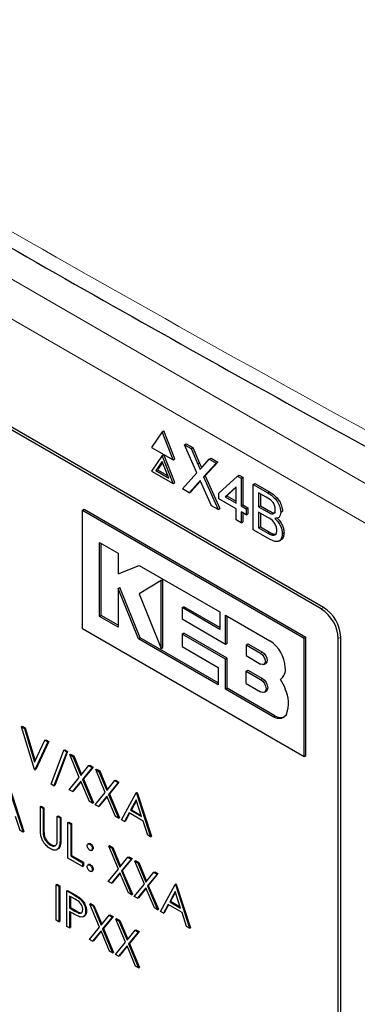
# Paper-space layout 'Blatt2' of a CAD drawing. Header units: millimetres. Extents: x 5 to 418, y 2 to 292.
# Tile 36 of 73: x 110.6 to 115.26, y 192.8 to 206.39. Entities that reach past the tile are written whole.
import ezdxf

# ---------------------------------------------------------------- set-up
doc = ezdxf.new("R2010")
doc.units = ezdxf.units.MM

psp = doc.layouts.new('Blatt2')

# ---------------------------------------------------------------- linework, layer by layer
at = {"color": 7, "linetype": 'Continuous', "lineweight": 18}
for p, q in [((101.65, 207.902), (116.507, 199.325)), ((116.272, 198.916), (101.414, 207.493)), ((113.058, 200.253), (113.081, 200.267)), ((113.065, 199.997), (113.088, 200.011)), ((114.023, 199.855), (114.046, 199.868)), ((114.008, 199.598), (114.032, 199.612)), ((114.025, 199.3), (114.048, 199.313)), ((114.761, 198.253), (114.794, 198.272)), ((114.996, 197.844), (115.03, 197.864)), ((113.924, 197.642), (113.948, 197.656)), ((113.924, 197.279), (113.948, 197.292)), ((114.098, 196.766), (114.122, 196.78)), ((110.92, 195.209), (110.932, 195.216)), ((111.154, 195.072), (111.166, 195.079)), ((111.33, 194.314), (111.341, 194.321)), ((111.359, 194.082), (111.371, 194.089))]:
    psp.add_line(p, q, dxfattribs=at)
at = {"color": 7, "linetype": 'Continuous', "lineweight": 25}
for p, q in [((114.794, 198.272), (102.891, 205.144)), ((114.761, 198.253), (102.976, 205.056)), ((112.565, 200.696), (112.416, 200.483)), ((112.565, 200.696), (112.589, 200.71)), ((112.715, 200.31), (112.565, 200.696)), ((112.739, 200.324), (112.589, 200.71)), ((112.416, 200.483), (112.715, 200.31)), ((112.871, 200.52), (112.895, 200.533)), ((113.044, 200.131), (112.871, 200.52)), ((112.871, 200.52), (112.963, 200.466)), ((112.895, 200.533), (112.987, 200.48)), ((112.963, 200.466), (112.987, 200.48)), ((112.987, 200.48), (113.081, 200.267)), ((112.565, 200.369), (112.416, 200.156)), ((112.565, 200.369), (112.589, 200.383)), ((112.715, 199.984), (112.565, 200.369)), ((112.739, 199.997), (112.589, 200.383)), ((112.963, 200.466), (113.058, 200.253)), ((113.215, 200.321), (113.239, 200.334)), ((113.239, 200.334), (113.332, 200.28)), ((112.565, 200.288), (112.477, 200.162)), ((112.57, 200.275), (112.5, 200.175)), ((112.654, 200.06), (112.565, 200.288)), ((112.715, 200.31), (112.739, 200.324)), ((113.121, 200.216), (113.215, 200.321)), ((113.309, 200.267), (113.136, 200.076)), ((113.332, 200.28), (113.16, 200.09)), ((113.215, 200.321), (113.309, 200.267)), ((113.309, 200.267), (113.332, 200.28)), ((112.416, 200.156), (112.715, 199.984)), ((112.477, 200.162), (112.5, 200.175)), ((112.477, 200.162), (112.654, 200.06)), ((112.5, 200.175), (112.64, 200.095)), ((112.843, 199.91), (113.044, 200.131)), ((113.136, 200.076), (113.16, 200.09)), ((113.136, 200.076), (113.337, 199.625)), ((113.16, 200.09), (113.36, 199.638)), ((113.347, 199.851), (113.604, 200.088)), ((113.604, 200.088), (113.628, 200.102)), ((113.604, 200.088), (113.653, 200.06)), ((113.628, 200.102), (113.677, 200.074)), ((113.653, 200.06), (113.677, 200.074)), ((113.677, 200.074), (113.677, 199.688)), ((112.715, 199.984), (112.739, 199.997)), ((113.065, 199.997), (112.936, 199.856)), ((113.088, 200.011), (112.96, 199.869)), ((113.094, 200.017), (113.088, 200.011)), ((113.244, 199.678), (113.112, 199.975)), ((113.584, 199.94), (113.433, 199.802)), ((113.584, 199.932), (113.457, 199.815)), ((113.584, 199.715), (113.584, 199.94)), ((113.653, 200.06), (113.653, 199.675)), ((113.82, 199.972), (113.843, 199.985)), ((113.82, 199.346), (113.82, 199.972)), ((113.82, 199.972), (114.023, 199.855)), ((113.843, 199.985), (114.046, 199.868)), ((112.936, 199.856), (112.843, 199.91)), ((112.936, 199.856), (112.96, 199.869)), ((113.347, 199.771), (113.347, 199.851)), ((113.433, 199.802), (113.457, 199.815)), ((113.433, 199.802), (113.584, 199.715)), ((113.457, 199.815), (113.584, 199.742)), ((114, 199.796), (113.896, 199.855)), ((113.896, 199.855), (113.896, 199.663)), ((113.92, 199.842), (113.92, 199.676)), ((113.337, 199.625), (113.244, 199.678)), ((113.584, 199.635), (113.347, 199.771)), ((113.653, 199.675), (113.677, 199.688)), ((113.653, 199.675), (113.723, 199.635)), ((113.677, 199.688), (113.746, 199.648)), ((113.896, 199.663), (113.92, 199.676)), ((113.896, 199.663), (114.008, 199.598)), ((113.92, 199.676), (114.032, 199.612)), ((111.462, 199.618), (111.486, 199.632)), ((111.462, 199.618), (114.526, 197.849)), ((111.462, 197.985), (111.462, 199.618)), ((111.486, 199.632), (114.55, 197.863)), ((113.337, 199.625), (113.36, 199.638)), ((113.584, 199.482), (113.584, 199.635)), ((113.723, 199.554), (113.653, 199.595)), ((113.653, 199.595), (113.653, 199.442)), ((113.677, 199.581), (113.677, 199.456)), ((113.723, 199.635), (113.746, 199.648)), ((113.723, 199.635), (113.723, 199.554)), ((113.723, 199.554), (113.746, 199.568)), ((113.746, 199.648), (113.746, 199.568)), ((114.016, 199.522), (113.896, 199.591)), ((113.896, 199.591), (113.896, 199.374)), ((113.92, 199.577), (113.92, 199.387)), ((114.073, 199.568), (114.097, 199.582)), ((114.163, 199.509), (114.19, 199.524)), ((114.202, 199.589), (114.226, 199.602)), ((113.653, 199.442), (113.584, 199.482)), ((113.653, 199.442), (113.677, 199.456)), ((113.896, 199.374), (113.92, 199.387)), ((113.92, 199.387), (114.048, 199.313)), ((114.023, 199.228), (113.82, 199.346)), ((113.896, 199.374), (114.025, 199.3)), ((114.071, 199.276), (114.095, 199.29)), ((114.223, 199.292), (114.247, 199.306)), ((111.701, 199.169), (111.956, 199.022)), ((111.701, 198.15), (111.701, 199.169)), ((111.724, 198.164), (111.724, 199.156)), ((114.177, 199.189), (114.203, 199.204)), ((111.956, 199.022), (111.956, 198.737)), ((111.956, 198.737), (112.246, 198.855)), ((112.246, 198.855), (113.359, 198.212)), ((112.55, 198.647), (112.246, 198.461)), ((112.55, 198.647), (112.574, 198.661)), ((112.55, 197.708), (112.55, 198.647)), ((112.574, 197.722), (112.574, 198.661)), ((111.956, 198.536), (111.979, 198.549)), ((111.956, 198.536), (111.956, 198.003)), ((112.236, 197.841), (111.956, 198.536)), ((112.26, 197.854), (111.979, 198.549)), ((112.246, 198.461), (112.55, 197.708)), ((111.701, 198.15), (111.724, 198.164)), ((111.956, 198.03), (111.724, 198.164)), ((112.839, 198.271), (112.863, 198.284)), ((112.839, 198.271), (112.839, 198.116)), ((113.359, 197.97), (112.839, 198.271)), ((113.359, 197.998), (112.863, 198.284)), ((113.359, 198.212), (113.359, 197.97)), ((113.44, 197.769), (113.44, 198.166)), ((113.44, 198.166), (114.053, 197.812)), ((111.956, 198.003), (111.701, 198.15)), ((112.839, 198.116), (113.44, 197.769)), ((113.463, 197.783), (113.463, 198.152)), ((111.462, 197.985), (114.526, 196.216)), ((112.839, 197.905), (112.863, 197.919)), ((112.839, 197.905), (112.839, 197.734)), ((113.44, 197.558), (112.839, 197.905)), ((113.463, 197.572), (112.863, 197.919)), ((112.236, 197.841), (112.26, 197.854)), ((113.338, 197.205), (112.236, 197.841)), ((113.338, 197.232), (112.26, 197.854)), ((113.44, 197.769), (113.463, 197.783)), ((113.722, 197.759), (113.746, 197.772)), ((113.722, 197.759), (113.722, 197.609)), ((113.722, 197.759), (113.924, 197.642)), ((113.746, 197.772), (113.948, 197.656)), ((114.526, 197.849), (114.55, 197.863)), ((114.526, 196.216), (114.526, 197.849)), ((114.55, 196.23), (114.55, 197.863)), ((114.996, 186.957), (114.996, 197.844)), ((115.03, 186.841), (115.03, 197.864)), ((112.55, 197.708), (112.574, 197.722)), ((112.839, 197.734), (113.338, 197.446)), ((113.44, 197.558), (113.463, 197.572)), ((113.44, 197.146), (113.44, 197.558)), ((113.463, 197.16), (113.463, 197.572)), ((113.722, 197.609), (113.924, 197.493)), ((113.97, 197.488), (113.994, 197.502)), ((113.338, 197.446), (113.338, 197.205)), ((113.722, 197.395), (113.746, 197.409)), ((113.722, 197.224), (113.722, 197.395)), ((113.722, 197.395), (113.924, 197.279)), ((113.746, 197.409), (113.948, 197.292)), ((113.722, 197.224), (113.924, 197.108)), ((114.199, 197.28), (114.2, 197.28)), ((113.44, 197.146), (113.463, 197.16)), ((114.098, 196.766), (113.44, 197.146)), ((114.122, 196.78), (113.463, 197.16)), ((113.977, 197.103), (114, 197.116)), ((110.621, 196.628), (110.633, 196.635)), ((110.621, 196.628), (110.662, 196.605)), ((110.8, 196.035), (110.621, 196.628)), ((110.633, 196.635), (110.673, 196.611)), ((110.662, 196.605), (110.673, 196.611)), ((110.662, 196.605), (110.803, 196.137)), ((110.673, 196.611), (110.811, 196.155)), ((110.803, 196.137), (110.945, 196.441)), ((110.985, 196.418), (110.806, 196.032)), ((110.997, 196.425), (110.818, 196.038)), ((110.945, 196.441), (110.956, 196.448)), ((110.945, 196.441), (110.985, 196.418)), ((110.956, 196.448), (110.997, 196.425)), ((110.985, 196.418), (110.997, 196.425)), ((111.029, 195.834), (111.206, 196.303)), ((111.246, 196.28), (111.069, 195.811)), ((111.258, 196.286), (111.081, 195.817)), ((111.206, 196.303), (111.218, 196.31)), ((111.206, 196.303), (111.246, 196.28)), ((111.218, 196.31), (111.258, 196.286)), ((111.246, 196.28), (111.258, 196.286)), ((111.287, 196.244), (111.299, 196.25)), ((111.287, 196.244), (111.331, 196.218)), ((111.42, 195.927), (111.287, 196.244)), ((111.299, 196.25), (111.343, 196.225)), ((111.331, 196.218), (111.343, 196.225)), ((111.331, 196.218), (111.442, 195.954)), ((111.343, 196.225), (111.452, 195.966)), ((114.526, 196.216), (114.55, 196.23)), ((110.806, 196.032), (110.8, 196.035)), ((110.806, 196.032), (110.818, 196.038)), ((111.442, 195.954), (111.553, 196.09)), ((111.597, 196.065), (111.464, 195.901)), ((111.609, 196.071), (111.476, 195.908)), ((111.553, 196.09), (111.565, 196.097)), ((111.553, 196.09), (111.597, 196.065)), ((111.565, 196.097), (111.609, 196.071)), ((111.597, 196.065), (111.609, 196.071)), ((111.646, 196.036), (111.658, 196.043)), ((111.646, 196.036), (111.69, 196.011)), ((111.779, 195.719), (111.646, 196.036)), ((111.658, 196.043), (111.702, 196.018)), ((111.69, 196.011), (111.702, 196.018)), ((111.69, 196.011), (111.801, 195.746)), ((111.702, 196.018), (111.811, 195.758)), ((111.282, 195.757), (111.42, 195.927)), ((111.442, 195.874), (111.326, 195.731)), ((111.444, 195.869), (111.337, 195.738)), ((111.559, 195.597), (111.442, 195.874)), ((111.464, 195.901), (111.476, 195.908)), ((111.464, 195.901), (111.603, 195.572)), ((111.476, 195.908), (111.614, 195.578)), ((111.801, 195.746), (111.912, 195.883)), ((111.956, 195.857), (111.823, 195.694)), ((111.968, 195.864), (111.835, 195.701)), ((111.912, 195.883), (111.924, 195.89)), ((111.912, 195.883), (111.956, 195.857)), ((111.924, 195.89), (111.968, 195.864)), ((111.956, 195.857), (111.968, 195.864)), ((110.447, 195.776), (110.643, 195.173)), ((110.459, 195.783), (110.654, 195.18)), ((111.069, 195.811), (111.029, 195.834)), ((111.069, 195.811), (111.081, 195.817)), ((111.326, 195.731), (111.282, 195.757)), ((111.326, 195.731), (111.337, 195.738)), ((111.641, 195.55), (111.779, 195.719)), ((112.002, 195.341), (112.204, 195.714)), ((112.204, 195.714), (112.215, 195.721)), ((112.204, 195.714), (112.209, 195.711)), ((112.209, 195.711), (112.221, 195.718)), ((112.215, 195.721), (112.221, 195.718)), ((112.221, 195.718), (112.417, 195.115)), ((111.603, 195.572), (111.559, 195.597)), ((111.603, 195.572), (111.614, 195.578)), ((111.801, 195.667), (111.685, 195.524)), ((111.803, 195.662), (111.696, 195.531)), ((111.918, 195.39), (111.801, 195.667)), ((111.823, 195.694), (111.835, 195.701)), ((111.823, 195.694), (111.962, 195.364)), ((111.835, 195.701), (111.973, 195.371)), ((112.206, 195.618), (112.129, 195.475)), ((112.209, 195.608), (112.141, 195.482)), ((112.281, 195.387), (112.206, 195.618)), ((112.209, 195.711), (112.405, 195.108)), ((110.882, 195.525), (110.894, 195.532)), ((110.882, 195.525), (110.92, 195.503)), ((110.882, 195.229), (110.882, 195.525)), ((110.894, 195.532), (110.932, 195.51)), ((110.92, 195.503), (110.932, 195.51)), ((110.92, 195.503), (110.92, 195.209)), ((110.932, 195.51), (110.932, 195.216)), ((111.685, 195.524), (111.641, 195.55)), ((111.685, 195.524), (111.696, 195.531)), ((112.129, 195.475), (112.141, 195.482)), ((112.129, 195.475), (112.281, 195.387)), ((112.141, 195.482), (112.275, 195.404)), ((110.601, 195.197), (110.539, 195.39)), ((111.116, 195.39), (111.128, 195.397)), ((111.116, 195.096), (111.116, 195.39)), ((111.116, 195.39), (111.154, 195.368)), ((111.128, 195.397), (111.166, 195.375)), ((111.154, 195.368), (111.166, 195.375)), ((111.154, 195.368), (111.154, 195.072)), ((111.166, 195.375), (111.166, 195.079)), ((111.263, 195.305), (111.275, 195.312)), ((111.263, 195.305), (111.301, 195.283)), ((111.263, 194.815), (111.263, 195.305)), ((111.275, 195.312), (111.313, 195.29)), ((111.962, 195.364), (111.918, 195.39)), ((111.962, 195.364), (111.973, 195.371)), ((112.044, 195.317), (112.002, 195.341)), ((112.109, 195.437), (112.044, 195.317)), ((112.044, 195.317), (112.056, 195.324)), ((112.115, 195.433), (112.056, 195.324)), ((112.301, 195.325), (112.109, 195.437)), ((112.364, 195.132), (112.301, 195.325)), ((110.643, 195.173), (110.601, 195.197)), ((110.643, 195.173), (110.654, 195.18)), ((111.301, 195.283), (111.313, 195.29)), ((111.301, 195.283), (111.301, 194.843)), ((111.313, 195.29), (111.313, 194.85)), ((110.922, 195.143), (110.934, 195.15)), ((112.405, 195.108), (112.364, 195.132)), ((112.405, 195.108), (112.417, 195.115)), ((111.02, 194.993), (111.032, 195)), ((111.553, 195.015), (111.538, 195.007)), ((111.565, 195.005), (111.576, 195.012)), ((111.588, 194.92), (111.603, 194.929)), ((111.6, 194.944), (111.612, 194.951)), ((111.826, 194.98), (111.837, 194.987)), ((111.826, 194.98), (111.87, 194.955)), ((111.959, 194.663), (111.826, 194.98)), ((111.837, 194.987), (111.881, 194.962)), ((111.87, 194.955), (111.881, 194.962)), ((111.87, 194.955), (111.981, 194.69)), ((111.881, 194.962), (111.99, 194.702)), ((111.464, 194.699), (111.263, 194.815)), ((111.301, 194.843), (111.313, 194.85)), ((111.301, 194.843), (111.464, 194.749)), ((111.313, 194.85), (111.476, 194.756)), ((111.981, 194.69), (112.092, 194.826)), ((112.136, 194.801), (112.003, 194.638)), ((112.148, 194.808), (112.014, 194.645)), ((112.092, 194.826), (112.104, 194.833)), ((112.092, 194.826), (112.136, 194.801)), ((112.104, 194.833), (112.148, 194.808)), ((112.136, 194.801), (112.148, 194.808)), ((112.185, 194.773), (112.196, 194.78)), ((112.185, 194.773), (112.229, 194.747)), ((112.318, 194.456), (112.185, 194.773)), ((112.196, 194.78), (112.24, 194.754)), ((111.464, 194.749), (111.476, 194.756)), ((111.464, 194.749), (111.464, 194.699)), ((111.464, 194.699), (111.476, 194.706)), ((111.476, 194.756), (111.476, 194.706)), ((111.553, 194.726), (111.538, 194.718)), ((111.565, 194.716), (111.576, 194.723)), ((111.588, 194.631), (111.603, 194.64)), ((111.6, 194.655), (111.612, 194.662)), ((111.82, 194.493), (111.959, 194.663)), ((112.003, 194.638), (112.014, 194.645)), ((112.003, 194.638), (112.141, 194.308)), ((112.014, 194.645), (112.153, 194.315)), ((112.229, 194.747), (112.24, 194.754)), ((112.229, 194.747), (112.34, 194.483)), ((112.24, 194.754), (112.349, 194.495)), ((112.451, 194.619), (112.463, 194.626)), ((112.463, 194.626), (112.506, 194.601)), ((111.864, 194.468), (111.82, 194.493)), ((111.981, 194.611), (111.864, 194.468)), ((111.983, 194.606), (111.876, 194.475)), ((112.097, 194.333), (111.981, 194.611)), ((112.34, 194.483), (112.451, 194.619)), ((112.495, 194.594), (112.362, 194.431)), ((112.506, 194.601), (112.373, 194.437)), ((112.451, 194.619), (112.495, 194.594)), ((112.495, 194.594), (112.506, 194.601)), ((111.1, 194.447), (111.111, 194.453)), ((111.1, 194.447), (111.138, 194.425)), ((111.1, 193.957), (111.1, 194.447)), ((111.111, 194.453), (111.149, 194.431)), ((111.138, 194.425), (111.149, 194.431)), ((111.138, 194.425), (111.138, 193.935)), ((111.149, 194.431), (111.149, 193.942)), ((111.246, 194.362), (111.258, 194.369)), ((111.246, 194.362), (111.33, 194.314)), ((111.246, 193.872), (111.246, 194.362)), ((111.258, 194.369), (111.341, 194.321)), ((111.864, 194.468), (111.876, 194.475)), ((112.179, 194.286), (112.318, 194.456)), ((112.34, 194.404), (112.223, 194.261)), ((112.342, 194.399), (112.235, 194.267)), ((112.456, 194.126), (112.34, 194.404)), ((112.362, 194.431), (112.373, 194.437)), ((112.362, 194.431), (112.5, 194.101)), ((112.373, 194.437), (112.512, 194.108)), ((112.541, 194.077), (112.742, 194.451)), ((112.744, 194.354), (112.668, 194.211)), ((112.742, 194.451), (112.754, 194.458)), ((112.742, 194.451), (112.748, 194.448)), ((112.819, 194.124), (112.744, 194.354)), ((112.748, 194.448), (112.759, 194.455)), ((112.748, 194.448), (112.943, 193.845)), ((112.754, 194.458), (112.759, 194.455)), ((112.759, 194.455), (112.955, 193.852)), ((111.362, 194.245), (111.284, 194.29)), ((111.284, 194.29), (111.284, 194.126)), ((111.296, 194.283), (111.296, 194.133)), ((111.426, 194.251), (111.438, 194.257)), ((112.141, 194.308), (112.097, 194.333)), ((112.141, 194.308), (112.153, 194.315)), ((112.223, 194.261), (112.179, 194.286)), ((112.223, 194.261), (112.235, 194.267)), ((112.668, 194.211), (112.679, 194.218)), ((112.748, 194.345), (112.679, 194.218)), ((112.679, 194.218), (112.814, 194.141)), ((111.284, 194.126), (111.296, 194.133)), ((111.284, 194.126), (111.359, 194.082)), ((111.296, 194.133), (111.371, 194.089)), ((111.507, 194.08), (111.519, 194.087)), ((111.565, 194.178), (111.576, 194.185)), ((111.565, 194.178), (111.609, 194.153)), ((111.698, 193.861), (111.565, 194.178)), ((111.576, 194.185), (111.62, 194.16)), ((111.609, 194.153), (111.62, 194.16)), ((111.609, 194.153), (111.72, 193.888)), ((111.62, 194.16), (111.729, 193.9)), ((112.5, 194.101), (112.456, 194.126)), ((112.5, 194.101), (112.512, 194.108)), ((112.647, 194.173), (112.583, 194.053)), ((112.653, 194.169), (112.594, 194.06)), ((112.839, 194.062), (112.647, 194.173)), ((112.668, 194.211), (112.819, 194.124)), ((111.138, 193.935), (111.1, 193.957)), ((111.315, 194.059), (111.284, 194.076)), ((111.284, 194.076), (111.284, 193.85)), ((111.296, 194.069), (111.296, 193.857)), ((111.476, 194.006), (111.491, 194.014)), ((111.72, 193.888), (111.831, 194.025)), ((111.875, 193.999), (111.742, 193.836)), ((111.886, 194.006), (111.753, 193.843)), ((111.831, 194.025), (111.842, 194.031)), ((111.831, 194.025), (111.875, 193.999)), ((111.842, 194.031), (111.886, 194.006)), ((111.875, 193.999), (111.886, 194.006)), ((111.924, 193.971), (111.935, 193.978)), ((111.924, 193.971), (111.968, 193.946)), ((112.057, 193.654), (111.924, 193.971)), ((111.935, 193.978), (111.979, 193.952)), ((111.968, 193.946), (111.979, 193.952)), ((111.979, 193.952), (112.088, 193.693)), ((112.583, 194.053), (112.541, 194.077)), ((112.583, 194.053), (112.594, 194.06)), ((112.902, 193.869), (112.839, 194.062)), ((111.138, 193.935), (111.149, 193.942)), ((111.284, 193.85), (111.246, 193.872)), ((111.284, 193.85), (111.296, 193.857)), ((111.559, 193.691), (111.698, 193.861)), ((111.742, 193.836), (111.753, 193.843)), ((111.742, 193.836), (111.88, 193.506)), ((111.753, 193.843), (111.892, 193.513)), ((111.968, 193.946), (112.079, 193.681)), ((112.079, 193.681), (112.19, 193.817)), ((112.19, 193.817), (112.201, 193.824)), ((112.19, 193.817), (112.234, 193.792)), ((112.201, 193.824), (112.245, 193.799)), ((112.943, 193.845), (112.902, 193.869)), ((112.943, 193.845), (112.955, 193.852)), ((111.603, 193.666), (111.559, 193.691)), ((111.72, 193.809), (111.603, 193.666)), ((111.722, 193.804), (111.615, 193.673)), ((111.836, 193.531), (111.72, 193.809)), ((112.234, 193.792), (112.101, 193.629)), ((112.245, 193.799), (112.112, 193.635)), ((112.234, 193.792), (112.245, 193.799)), ((111.603, 193.666), (111.615, 193.673)), ((111.918, 193.484), (112.057, 193.654)), ((112.079, 193.602), (111.962, 193.459)), ((112.081, 193.597), (111.974, 193.466)), ((112.195, 193.324), (112.079, 193.602)), ((112.101, 193.629), (112.112, 193.635)), ((112.101, 193.629), (112.239, 193.299)), ((112.112, 193.635), (112.251, 193.306)), ((111.88, 193.506), (111.836, 193.531)), ((111.88, 193.506), (111.892, 193.513)), ((111.962, 193.459), (111.918, 193.484)), ((111.962, 193.459), (111.974, 193.466)), ((112.239, 193.299), (112.195, 193.324)), ((112.239, 193.299), (112.251, 193.306))]:
    psp.add_line(p, q, dxfattribs=at)
at = {"color": 7, "linetype": 'Continuous', "lineweight": 25, "flags": 128}
for points in [[(113.924, 197.642), (113.949, 197.622), (113.97, 197.594), (113.984, 197.561), (113.989, 197.53), (113.984, 197.504), (113.97, 197.488), (113.949, 197.484), (113.924, 197.493)], [(113.948, 197.656), (113.973, 197.636), (113.994, 197.607), (114.008, 197.575), (114.013, 197.544), (114.008, 197.518), (113.994, 197.502), (113.994, 197.502)], [(113.924, 197.279), (113.953, 197.256), (113.977, 197.223), (113.993, 197.186), (113.998, 197.151), (113.993, 197.121), (113.977, 197.103), (113.953, 197.098), (113.924, 197.108)], [(113.948, 197.292), (113.976, 197.269), (114, 197.237), (114.016, 197.2), (114.022, 197.164), (114.016, 197.135), (114, 197.116), (114, 197.116)], [(114.28, 196.802), (114.267, 196.78), (114.25, 196.762), (114.23, 196.749), (114.207, 196.741), (114.182, 196.739), (114.155, 196.743), (114.127, 196.752), (114.098, 196.766)]]:
    psp.add_lwpolyline(points, dxfattribs=at)
at = {"color": 7, "linetype": 'Continuous', "lineweight": 25}
for centre, radius, start, end in [((114.485, 197.821), 0.512, 2.6055, 57.3945), ((114.518, 197.841), 0.512, 2.6055, 57.3945), ((113.805, 197.424), 0.46, 2.6055, 57.3945), ((114.098, 197.416), 0.169, 306.49, 9.8709), ((113.664, 196.93), 0.639, 19.8361, 33.1349), ((113.882, 196.958), 0.427, 338.5903, 26.3014), ((114.206, 196.903), 0.149, 235.721, 286.5942)]:
    psp.add_arc(centre, radius, start, end, dxfattribs=at)
at = {"color": 7, "linetype": 'Continuous', "lineweight": 18}
psp.add_open_spline([(95.633, 212.495), (97.433, 211.344), (101.033, 209.042), (106.697, 205.631), (112.582, 202.246), (118.206, 199.161), (121.884, 197.249), (123.473, 196.423)], degree=3, knots=[0, 0, 0, 0, 0.204721, 0.409562, 0.623395, 0.837364, 1, 1, 1, 1], dxfattribs=at)
at = {"color": 7, "linetype": 'Continuous', "lineweight": 25}
for points, knots in [([(95.778, 212.196), (96.467, 211.748), (98.391, 210.495), (101.706, 208.43), (105.719, 205.998), (109.891, 203.56), (114.137, 201.163), (118.291, 198.9), (121.461, 197.226), (123.197, 196.341), (123.621, 196.125)], [0, 0, 0, 0, 0.079167, 0.220979, 0.371612, 0.522329, 0.673084, 0.823745, 0.956982, 1, 1, 1, 1]), ([(113.058, 200.253), (113.064, 200.239), (113.072, 200.219), (113.083, 200.194), (113.085, 200.183), (113.086, 200.177)], [0, 0, 0, 0, 0.561277, 0.781763, 1, 1, 1, 1]), ([(113.081, 200.267), (113.087, 200.253), (113.096, 200.233), (113.105, 200.211), (113.107, 200.203), (113.107, 200.201)], [0, 0, 0, 0, 0.646868, 0.900977, 1, 1, 1, 1]), ([(113.086, 200.177), (113.092, 200.185), (113.104, 200.198), (113.116, 200.211), (113.121, 200.216)], [0, 0, 0, 0, 0.56, 1, 1, 1, 1]), ([(113.09, 200.025), (113.085, 200.02), (113.077, 200.011), (113.068, 200.001), (113.065, 199.997)], [0, 0, 0, 0, 0.560002, 1, 1, 1, 1]), ([(113.112, 199.975), (113.108, 199.985), (113.101, 200.001), (113.093, 200.018), (113.09, 200.025)], [0, 0, 0, 0, 0.56, 1, 1, 1, 1]), ([(114.126, 199.625), (114.124, 199.643), (114.122, 199.67), (114.105, 199.708), (114.068, 199.759), (114.03, 199.779), (114, 199.796)], [0, 0, 0, 0, 0.249512, 0.375019, 0.500244, 1, 1, 1, 1]), ([(114.023, 199.855), (114.047, 199.84), (114.095, 199.81), (114.157, 199.74), (114.195, 199.658), (114.2, 199.612), (114.202, 199.589)], [0, 0, 0, 0, 0.281116, 0.560026, 0.780112, 1, 1, 1, 1]), ([(114.046, 199.868), (114.07, 199.853), (114.118, 199.824), (114.181, 199.753), (114.218, 199.672), (114.223, 199.626), (114.226, 199.602)], [0, 0, 0, 0, 0.281116, 0.560026, 0.780112, 1, 1, 1, 1]), ([(114.008, 199.598), (114.02, 199.591), (114.042, 199.578), (114.064, 199.571), (114.073, 199.568)], [0, 0, 0, 0, 0.560393, 1, 1, 1, 1]), ([(114.147, 199.338), (114.145, 199.357), (114.142, 199.385), (114.125, 199.425), (114.088, 199.479), (114.048, 199.503), (114.016, 199.522)], [0, 0, 0, 0, 0.249802, 0.375546, 0.501154, 1, 1, 1, 1]), ([(114.032, 199.612), (114.044, 199.605), (114.066, 199.592), (114.087, 199.585), (114.097, 199.582)], [0, 0, 0, 0, 0.560393, 1, 1, 1, 1]), ([(114.073, 199.568), (114.082, 199.567), (114.099, 199.565), (114.122, 199.583), (114.124, 199.609), (114.126, 199.625)], [0, 0, 0, 0, 0.280869, 0.561063, 1, 1, 1, 1]), ([(114.097, 199.582), (114.106, 199.58), (114.118, 199.578), (114.126, 199.585), (114.128, 199.586)], [0, 0, 0, 0, 0.753765, 1, 1, 1, 1]), ([(114.202, 199.589), (114.201, 199.574), (114.198, 199.543), (114.171, 199.506), (114.14, 199.503), (114.121, 199.501)], [0, 0, 0, 0, 0.280336, 0.5608, 1, 1, 1, 1]), ([(114.121, 199.501), (114.137, 199.485), (114.168, 199.454), (114.201, 199.395), (114.22, 199.339), (114.222, 199.308), (114.223, 199.292)], [0, 0, 0, 0, 0.280211, 0.55967, 0.779709, 1, 1, 1, 1]), ([(114.144, 199.515), (114.16, 199.499), (114.192, 199.468), (114.225, 199.409), (114.244, 199.353), (114.246, 199.322), (114.247, 199.306)], [0, 0, 0, 0, 0.280211, 0.55967, 0.779709, 1, 1, 1, 1]), ([(114.223, 199.292), (114.221, 199.273), (114.218, 199.233), (114.191, 199.193), (114.128, 199.172), (114.067, 199.205), (114.023, 199.228)], [0, 0, 0, 0, 0.1871427, 0.3743187, 0.5607862, 1, 1, 1, 1]), ([(114.025, 199.3), (114.033, 199.295), (114.049, 199.286), (114.064, 199.279), (114.071, 199.276)], [0, 0, 0, 0, 0.560099, 1, 1, 1, 1]), ([(114.048, 199.313), (114.057, 199.308), (114.072, 199.299), (114.088, 199.293), (114.095, 199.29)], [0, 0, 0, 0, 0.560099, 1, 1, 1, 1]), ([(114.071, 199.276), (114.083, 199.273), (114.107, 199.266), (114.132, 199.28), (114.145, 199.306), (114.146, 199.327), (114.147, 199.338)], [0, 0, 0, 0, 0.28029, 0.559018, 0.779402, 1, 1, 1, 1]), ([(114.095, 199.29), (114.107, 199.285), (114.126, 199.279), (114.138, 199.288), (114.143, 199.291)], [0, 0, 0, 0, 0.658905, 1, 1, 1, 1]), ([(114.247, 199.306), (114.245, 199.287), (114.241, 199.248), (114.223, 199.213), (114.205, 199.208), (114.202, 199.207)], [0, 0, 0, 0, 0.444756, 0.889591, 1, 1, 1, 1]), ([(110.89, 195.121), (110.887, 195.142), (110.882, 195.179), (110.882, 195.214), (110.882, 195.229)], [0, 0, 0, 0, 0.559499, 1, 1, 1, 1]), ([(110.92, 195.209), (110.92, 195.197), (110.92, 195.175), (110.921, 195.153), (110.922, 195.143)], [0, 0, 0, 0, 0.560124, 1, 1, 1, 1]), ([(110.932, 195.216), (110.932, 195.204), (110.932, 195.182), (110.933, 195.16), (110.934, 195.15)], [0, 0, 0, 0, 0.560124, 1, 1, 1, 1]), ([(111.022, 194.941), (111.006, 194.952), (110.974, 194.973), (110.933, 195.021), (110.903, 195.072), (110.894, 195.105), (110.89, 195.121)], [0, 0, 0, 0, 0.280221, 0.559914, 0.779952, 1, 1, 1, 1]), ([(110.922, 195.143), (110.924, 195.127), (110.93, 195.094), (110.966, 195.034), (111, 195.009), (111.02, 194.993)], [0, 0, 0, 0, 0.281057, 0.560821, 1, 1, 1, 1]), ([(110.934, 195.15), (110.936, 195.133), (110.942, 195.1), (110.978, 195.041), (111.011, 195.015), (111.032, 195)], [0, 0, 0, 0, 0.281057, 0.560821, 1, 1, 1, 1]), ([(111.154, 195.072), (111.154, 195.045), (111.153, 194.991), (111.127, 194.933), (111.078, 194.916), (111.041, 194.933), (111.022, 194.941)], [0, 0, 0, 0, 0.281655, 0.560111, 0.78008, 1, 1, 1, 1]), ([(111.166, 195.079), (111.165, 195.052), (111.164, 194.999), (111.144, 194.944), (111.116, 194.938), (111.108, 194.936)], [0, 0, 0, 0, 0.41567, 0.82662, 1, 1, 1, 1]), ([(111.112, 195.023), (111.113, 195.036), (111.116, 195.06), (111.116, 195.085), (111.116, 195.096)], [0, 0, 0, 0, 0.559624, 1, 1, 1, 1]), ([(111.02, 194.993), (111.032, 194.988), (111.055, 194.977), (111.083, 194.981), (111.103, 194.998), (111.109, 195.014), (111.112, 195.023)], [0, 0, 0, 0, 0.279787, 0.559377, 0.779569, 1, 1, 1, 1]), ([(111.032, 195), (111.043, 194.995), (111.066, 194.985), (111.09, 194.985), (111.097, 194.993), (111.098, 194.993)], [0, 0, 0, 0, 0.473792, 0.947251, 1, 1, 1, 1]), ([(111.529, 194.985), (111.53, 194.99), (111.531, 195.002), (111.541, 195.009), (111.552, 195.011), (111.561, 195.007), (111.565, 195.005)], [0, 0, 0, 0, 0.279585, 0.559454, 0.779697, 1, 1, 1, 1]), ([(111.565, 194.924), (111.559, 194.927), (111.549, 194.935), (111.537, 194.952), (111.53, 194.97), (111.53, 194.98), (111.529, 194.985)], [0, 0, 0, 0, 0.279647, 0.559299, 0.779615, 1, 1, 1, 1]), ([(111.552, 195.014), (111.553, 195.014), (111.556, 195.017), (111.564, 195.017), (111.572, 195.014), (111.576, 195.012)], [0, 0, 0, 0, 0.111363, 0.55562, 1, 1, 1, 1]), ([(111.565, 195.005), (111.57, 195.001), (111.58, 194.994), (111.592, 194.976), (111.599, 194.959), (111.6, 194.949), (111.6, 194.944)], [0, 0, 0, 0, 0.2796016, 0.559212, 0.7794752, 1, 1, 1, 1]), ([(111.6, 194.944), (111.599, 194.938), (111.598, 194.927), (111.588, 194.919), (111.577, 194.918), (111.569, 194.922), (111.565, 194.924)], [0, 0, 0, 0, 0.279517, 0.559326, 0.779544, 1, 1, 1, 1]), ([(111.576, 195.012), (111.582, 195.008), (111.592, 195.001), (111.604, 194.983), (111.611, 194.966), (111.611, 194.956), (111.612, 194.951)], [0, 0, 0, 0, 0.2796016, 0.559212, 0.7794752, 1, 1, 1, 1]), ([(111.612, 194.951), (111.611, 194.945), (111.61, 194.934), (111.604, 194.93), (111.601, 194.928)], [0, 0, 0, 0, 0.556603, 1, 1, 1, 1]), ([(111.529, 194.696), (111.53, 194.701), (111.531, 194.713), (111.541, 194.721), (111.552, 194.722), (111.56, 194.718), (111.565, 194.716)], [0, 0, 0, 0, 0.279576, 0.559284, 0.779552, 1, 1, 1, 1]), ([(111.565, 194.635), (111.559, 194.638), (111.549, 194.646), (111.537, 194.664), (111.53, 194.681), (111.53, 194.691), (111.529, 194.696)], [0, 0, 0, 0, 0.279581, 0.559143, 0.779575, 1, 1, 1, 1]), ([(111.552, 194.725), (111.552, 194.726), (111.555, 194.729), (111.564, 194.729), (111.572, 194.725), (111.576, 194.723)], [0, 0, 0, 0, 0.116538, 0.55809, 1, 1, 1, 1]), ([(111.565, 194.716), (111.57, 194.713), (111.58, 194.705), (111.592, 194.687), (111.599, 194.67), (111.6, 194.66), (111.6, 194.655)], [0, 0, 0, 0, 0.279602, 0.559212, 0.779475, 1, 1, 1, 1]), ([(111.6, 194.655), (111.599, 194.649), (111.598, 194.638), (111.588, 194.63), (111.577, 194.629), (111.569, 194.633), (111.565, 194.635)], [0, 0, 0, 0, 0.2794691, 0.5593578, 0.7796739, 1, 1, 1, 1]), ([(111.576, 194.723), (111.582, 194.719), (111.592, 194.712), (111.604, 194.694), (111.611, 194.677), (111.611, 194.667), (111.612, 194.662)], [0, 0, 0, 0, 0.279602, 0.559212, 0.779475, 1, 1, 1, 1]), ([(111.612, 194.662), (111.611, 194.656), (111.61, 194.645), (111.604, 194.641), (111.601, 194.639)], [0, 0, 0, 0, 0.5544413, 1, 1, 1, 1]), ([(111.33, 194.314), (111.348, 194.303), (111.38, 194.285), (111.412, 194.261), (111.426, 194.251)], [0, 0, 0, 0, 0.560314, 1, 1, 1, 1]), ([(111.341, 194.321), (111.36, 194.31), (111.392, 194.292), (111.424, 194.268), (111.438, 194.257)], [0, 0, 0, 0, 0.560314, 1, 1, 1, 1]), ([(111.469, 194.102), (111.467, 194.117), (111.465, 194.14), (111.449, 194.171), (111.419, 194.213), (111.387, 194.231), (111.362, 194.245)], [0, 0, 0, 0, 0.2489693, 0.3747291, 0.500383, 1, 1, 1, 1]), ([(111.426, 194.251), (111.439, 194.238), (111.465, 194.212), (111.492, 194.164), (111.506, 194.118), (111.507, 194.092), (111.507, 194.08)], [0, 0, 0, 0, 0.279705, 0.559381, 0.779509, 1, 1, 1, 1]), ([(111.438, 194.257), (111.451, 194.245), (111.477, 194.219), (111.503, 194.171), (111.517, 194.125), (111.519, 194.099), (111.519, 194.087)], [0, 0, 0, 0, 0.279705, 0.559381, 0.779509, 1, 1, 1, 1]), ([(111.359, 194.082), (111.385, 194.067), (111.417, 194.049), (111.448, 194.055), (111.465, 194.068), (111.467, 194.088), (111.469, 194.102)], [0, 0, 0, 0, 0.499721, 0.62535, 0.751083, 1, 1, 1, 1]), ([(111.371, 194.089), (111.396, 194.075), (111.428, 194.057), (111.456, 194.06), (111.46, 194.064), (111.461, 194.064)], [0, 0, 0, 0, 0.782951, 0.979784, 1, 1, 1, 1]), ([(111.519, 194.087), (111.518, 194.071), (111.516, 194.041), (111.502, 194.017), (111.49, 194.014), (111.489, 194.014)], [0, 0, 0, 0, 0.486653, 0.971789, 1, 1, 1, 1]), ([(111.423, 194.004), (111.403, 194.013), (111.367, 194.028), (111.331, 194.049), (111.315, 194.059)], [0, 0, 0, 0, 0.5596942, 1, 1, 1, 1]), ([(111.507, 194.08), (111.506, 194.064), (111.504, 194.033), (111.483, 194.006), (111.454, 193.997), (111.433, 194.002), (111.423, 194.004)], [0, 0, 0, 0, 0.280099, 0.559324, 0.779458, 1, 1, 1, 1])]:
    psp.add_open_spline(points, degree=3, knots=knots, dxfattribs=at)

doc.saveas('drawing.dxf')
